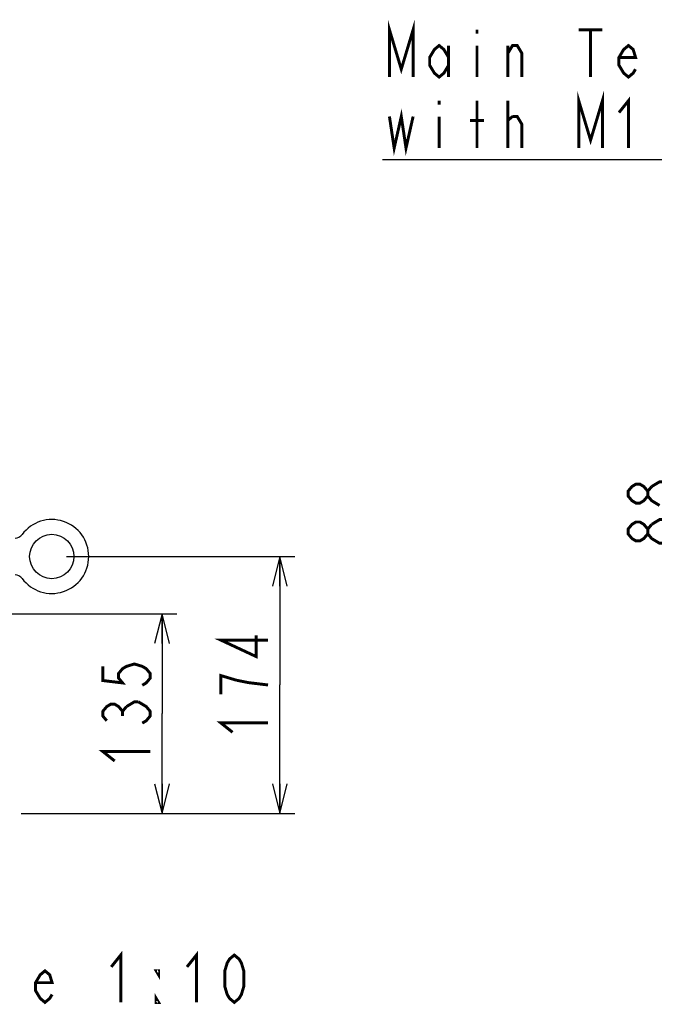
# Model space of a CAD drawing. Extents: x 31 to 410, y 34 to 287.
# Tile 11 of 34: x 114 to 157, y 47 to 114. Entities that reach past the tile are written whole.
import ezdxf

# ---------------------------------------------------------------- set-up
doc = ezdxf.new("R2010")
doc.units = 0
doc.header["$LTSCALE"] = 23.1
doc.layers.get('0').update_dxf_attribs({"linetype": 'CONTINUOUS'})
for name, color, linetype in [('ALL_AXIS', 7, 'CONTINUOUS'), ('ALL_DIM', 7, 'CONTINUOUS'), ('ALL_FEATURES', 7, 'CONTINUOUS'), ('ALL_NOTE', 7, 'CONTINUOUS')]:
    doc.layers.add(name, color=color, linetype=linetype)
doc.dimstyles.get("Standard").update_dxf_attribs({"dimtxt": 2.5, "dimasz": 2.5, "dimexe": 1.25, "dimexo": 0.625, "dimtad": 1, "dimcen": 2.5, "dimazin": 3, "dimtfac": 1, "dimtmove": 0, "dimatfit": 3})

# ---------------------------------------------------------------- blocks, each defined once
blk = doc.blocks.new('_OPEN')
at = {"color": 0, "linetype": 'BYBLOCK'}
for p, q in [((0, 0), (-1, 0.25)), ((-1, -0.25), (0, 0)), ((-1, 0), (0, 0))]:
    blk.add_line(p, q, dxfattribs=at)
blk = doc.blocks.new('*D11')
at = {"layer": 'ALL_DIM', "color": 2, "linetype": 'CONTINUOUS'}
for p, q in [((113.68, 73.789), (124.842, 73.789)), ((123.842, 73.789), (123.842, 67.039)), ((123.842, 60.289), (123.842, 67.039)), ((114.33, 60.289), (124.842, 60.289))]:
    blk.add_line(p, q, dxfattribs=at)
at = {"layer": 'ALL_DIM', "color": 2, "linetype": 'CONTINUOUS', "xscale": 2, "yscale": 2, "zscale": 2}
for p, rotation in [((123.842, 73.789), 90), ((123.842, 60.289), 270)]:
    blk.add_blockref('_OPEN', p, dxfattribs=dict(at, rotation=rotation))
blk = doc.blocks.new('*D12')
at = {"layer": 'ALL_DIM', "color": 2, "linetype": 'CONTINUOUS'}
for p, q in [((117.39, 77.669), (132.815, 77.669)), ((131.815, 77.669), (131.815, 68.979)), ((131.815, 60.289), (131.815, 68.979)), ((114.33, 60.289), (132.815, 60.289))]:
    blk.add_line(p, q, dxfattribs=at)
at = {"layer": 'ALL_DIM', "color": 2, "linetype": 'CONTINUOUS', "xscale": 2, "yscale": 2, "zscale": 2}
for p, rotation in [((131.815, 77.669), 90), ((131.815, 60.289), 270)]:
    blk.add_blockref('_OPEN', p, dxfattribs=dict(at, rotation=rotation))

msp = doc.modelspace()

# ---------------------------------------------------------------- linework, layer by layer
at = {"layer": 'ALL_AXIS', "color": 7, "linetype": 'CONTINUOUS'}
msp.add_circle((116.39, 77.669), 1.5, dxfattribs=at)
at = {"layer": 'ALL_DIM', "color": 2, "linetype": 'CONTINUOUS', "const_width": 0.2}
for points in [[(156.688, 81.763), (156.421, 81.443), (156.155, 81.283), (155.888, 81.283), (155.621, 81.443), (155.355, 81.763), (155.355, 82.083), (155.621, 82.403), (155.888, 82.563), (156.155, 82.563), (156.421, 82.403), (156.688, 82.083)], [(156.955, 82.403), (157.488, 82.723), (157.755, 82.723)], [(157.488, 81.123), (156.955, 81.443), (156.688, 81.763), (156.688, 82.083), (156.955, 82.403)], [(156.688, 79.203), (156.421, 78.883), (156.155, 78.723), (155.888, 78.723), (155.621, 78.883), (155.355, 79.203), (155.355, 79.523), (155.621, 79.843), (155.888, 80.003), (156.155, 80.003), (156.421, 79.843), (156.688, 79.523)], [(158.555, 79.203), (158.288, 78.883), (158.021, 78.723), (157.755, 78.563), (157.488, 78.563), (157.221, 78.723), (156.955, 78.883), (156.688, 79.203), (156.688, 79.523), (156.955, 79.843)], [(156.955, 79.843), (157.488, 80.163), (157.755, 80.163)], [(131.015, 72.019), (127.815, 72.019), (130.215, 70.899), (130.215, 72.339)], [(119.842, 70.239), (119.842, 69.279), (121.175, 69.119), (120.908, 69.439), (120.908, 69.759), (121.175, 70.079), (121.442, 70.239), (121.975, 70.399), (122.508, 70.239), (122.775, 70.079), (123.042, 69.759), (123.042, 69.439), (122.775, 69.119), (122.508, 68.959)], [(128.881, 69.299), (127.815, 69.619), (127.815, 68.339)], [(131.015, 68.979), (129.681, 69.139), (128.881, 69.299)], [(121.442, 67.519), (121.975, 67.839), (122.242, 67.839)], [(122.242, 67.839), (122.775, 67.519), (123.042, 67.199), (123.042, 66.879), (122.775, 66.559), (122.508, 66.399)], [(120.108, 66.559), (119.842, 66.879), (119.842, 67.199), (120.108, 67.519), (120.375, 67.679), (120.642, 67.679), (120.908, 67.519), (121.175, 67.199), (121.442, 67.519)], [(121.175, 66.879), (121.175, 67.199)], [(128.615, 65.779), (127.815, 66.419), (131.015, 66.419)], [(120.642, 63.839), (119.842, 64.479), (123.042, 64.479)]]:
    msp.add_lwpolyline(points, dxfattribs=at)
at = {"layer": 'ALL_FEATURES', "color": 7, "linetype": 'CONTINUOUS'}
for centre, radius, start, end in [((116.39, 77.669), 2.5, 216.63921, 143.36079), ((113.903, 79.519), 0.6, 269.99988, 323.36086), ((113.903, 75.819), 0.6, 36.63904, 90.00025)]:
    msp.add_arc(centre, radius, start, end, dxfattribs=at)
at = {"layer": 'ALL_NOTE', "color": 2, "linetype": 'CONTINUOUS'}
msp.add_line((177.141, 104.496), (138.741, 104.496), dxfattribs=at)
msp.add_line((177.141, 104.496), (138.741, 104.496), dxfattribs=at)
at = {"layer": 'ALL_NOTE', "color": 2, "linetype": 'CONTINUOUS', "const_width": 0.2}
for points in [[(139.221, 110.096), (139.221, 113.296), (140.021, 110.629), (140.821, 113.296), (140.821, 110.096)], [(145.141, 113.296), (145.141, 113.029)], [(152.021, 113.296), (153.621, 113.296)], [(152.821, 113.296), (152.821, 110.096)], [(143.221, 110.896), (142.901, 110.363), (142.581, 110.096), (142.261, 110.363), (141.941, 110.896), (141.941, 111.429), (142.261, 111.963), (142.581, 112.229), (142.901, 111.963), (143.221, 111.429)], [(143.221, 112.229), (143.221, 110.096)], [(145.141, 112.229), (145.141, 110.096)], [(147.221, 110.096), (147.221, 112.229)], [(147.221, 111.696), (147.541, 112.229), (147.861, 112.229), (148.181, 111.696), (148.181, 110.096)], [(155.861, 110.629), (155.701, 110.363), (155.381, 110.096), (155.061, 110.363), (154.741, 110.896), (154.741, 111.429), (155.061, 111.963), (155.381, 112.229), (155.701, 111.963), (155.861, 111.429), (154.741, 111.429)], [(142.581, 108.496), (142.581, 108.229)], [(145.141, 105.296), (145.141, 108.496)], [(147.221, 105.296), (147.221, 108.496)], [(152.021, 105.296), (152.021, 108.496), (152.821, 105.829), (153.621, 108.496), (153.621, 105.296)], [(154.741, 107.696), (155.381, 108.496), (155.381, 105.296)], [(139.221, 107.429), (139.541, 105.296), (140.021, 107.429), (140.341, 105.296), (140.821, 107.429)], [(142.581, 107.429), (142.581, 105.296)], [(144.661, 107.163), (145.621, 107.163)], [(147.221, 107.163), (147.541, 107.429)], [(147.541, 107.429), (147.861, 107.429), (148.181, 106.896), (148.181, 105.296)], [(120.41, 49.911), (121.05, 50.711), (121.05, 47.511)], [(125.53, 49.911), (126.17, 50.711), (126.17, 47.511)], [(128.73, 47.511), (128.41, 47.778), (128.25, 48.044), (128.09, 48.578), (128.09, 49.644), (128.25, 50.178), (128.41, 50.444), (128.73, 50.711), (129.05, 50.444), (129.21, 50.178), (129.37, 49.644), (129.37, 48.578), (129.21, 48.044), (129.05, 47.778), (128.73, 47.511)], [(116.41, 48.044), (116.25, 47.778), (115.93, 47.511), (115.61, 47.778), (115.29, 48.311), (115.29, 48.844), (115.61, 49.378), (115.93, 49.644), (116.25, 49.378), (116.41, 48.844), (115.29, 48.844)], [(123.61, 49.644), (123.61, 49.378), (123.45, 49.644), (123.61, 49.644)], [(123.61, 47.511), (123.45, 47.511), (123.45, 47.778), (123.61, 47.511)]]:
    msp.add_lwpolyline(points, dxfattribs=at)

# ---------------------------------------------------------------- dimensions: what is measured, and where the dimension line sits
at = {"layer": 'ALL_DIM', "color": 2, "linetype": 'CONTINUOUS'}
for base, p1, p2, angle, picture, middle in [((131.815, 60.289), (117.39, 77.669), (114.33, 60.289), 270, '*D12', (131.015, 65.139)), ((123.842, 73.789), (114.33, 60.289), (113.68, 73.789), 90, '*D11', (123.042, 63.199))]:
    dim = msp.add_linear_dim(base=base, p1=p1, p2=p2, angle=angle, dimstyle='Standard', dxfattribs=at)
    dim.commit()
    dim.dimension.update_dxf_attribs({"geometry": picture, "text_midpoint": middle, "dimtype": 128})

doc.saveas('drawing.dxf')
